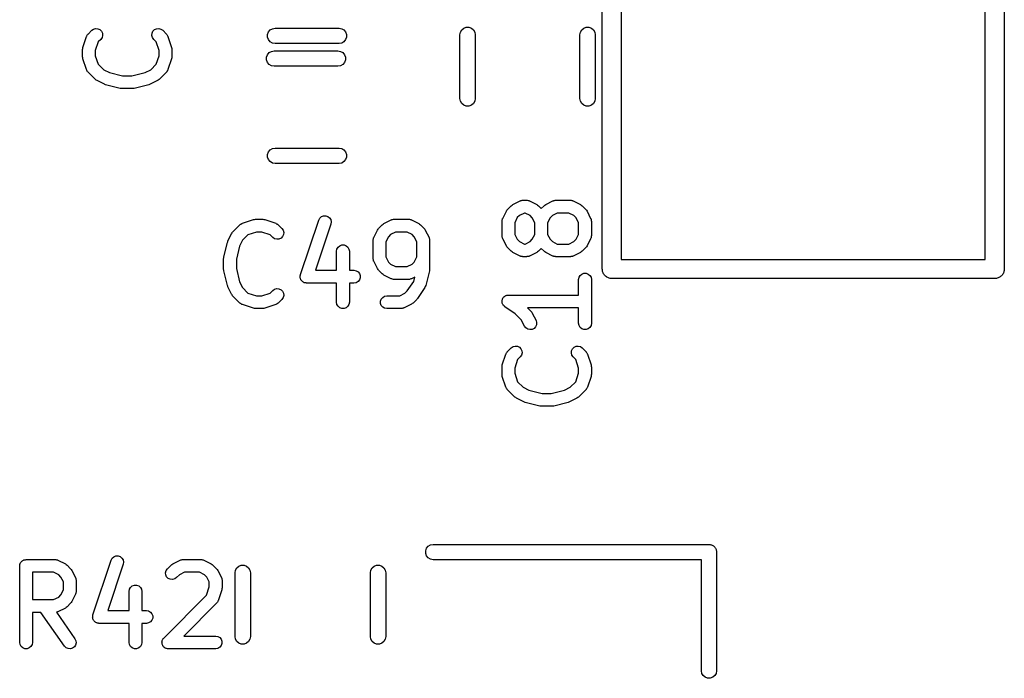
# Model space of a CAD drawing. Extents: x 83.4 to 168.1, y -157.3 to -85.4.
# Tile 44 of 60: x 136.4 to 144.1, y -113 to -107.9. Entities that reach past the tile are written whole.
import ezdxf

# ---------------------------------------------------------------- set-up
doc = ezdxf.new("R2010")
doc.units = 0
doc.header["$MEASUREMENT"] = 0
doc.layers.add('BLACK', color=7, linetype='CONTINUOUS')

msp = doc.modelspace()

# ---------------------------------------------------------------- linework, layer by layer
at = {"layer": 'Black'}
for p, q in [((141.09, -104.882), (141.09, -109.732)), ((143.94, -109.732), (143.94, -104.882)), ((144.09, -104.807), (144.09, -109.807)), ((140.94, -109.807), (140.94, -106.358)), ((136.91, -107.97), (136.912, -107.968)), ((136.912, -107.968), (136.914, -107.966)), ((136.914, -107.966), (136.942, -107.937)), ((136.942, -107.937), (136.956, -107.927)), ((136.956, -107.927), (136.973, -107.923)), ((136.973, -107.923), (136.99, -107.924)), ((136.99, -107.924), (137.006, -107.931)), ((137.006, -107.931), (137.018, -107.944)), ((137.018, -107.944), (137.026, -107.959)), ((137.026, -107.959), (137.027, -107.977)), ((137.413, -107.977), (137.415, -107.959)), ((137.415, -107.959), (137.422, -107.944)), ((137.422, -107.944), (137.434, -107.931)), ((137.434, -107.931), (137.45, -107.924)), ((137.45, -107.924), (137.468, -107.923)), ((137.468, -107.923), (137.484, -107.927)), ((137.484, -107.927), (137.499, -107.937)), ((137.499, -107.937), (137.527, -107.966)), ((137.527, -107.966), (137.529, -107.968)), ((137.529, -107.968), (137.531, -107.97)), ((138.32, -107.97), (138.327, -107.95)), ((138.327, -107.95), (138.341, -107.934)), ((138.341, -107.934), (138.359, -107.924)), ((138.359, -107.924), (138.379, -107.92)), ((138.379, -107.92), (138.879, -107.92)), ((138.879, -107.92), (138.9, -107.924)), ((138.9, -107.924), (138.918, -107.934)), ((138.918, -107.934), (138.931, -107.95)), ((138.931, -107.95), (138.938, -107.97)), ((139.826, -107.972), (139.83, -107.951)), ((139.83, -107.951), (139.841, -107.933)), ((139.841, -107.933), (139.856, -107.92)), ((139.856, -107.92), (139.876, -107.913)), ((139.876, -107.913), (139.897, -107.913)), ((139.897, -107.913), (139.916, -107.92)), ((139.916, -107.92), (139.932, -107.933)), ((139.932, -107.933), (139.943, -107.951)), ((139.943, -107.951), (139.946, -107.972)), ((140.766, -107.972), (140.77, -107.951)), ((140.77, -107.951), (140.781, -107.933)), ((140.781, -107.933), (140.796, -107.92)), ((140.796, -107.92), (140.816, -107.913)), ((140.816, -107.913), (140.837, -107.913)), ((140.837, -107.913), (140.856, -107.92)), ((140.856, -107.92), (140.872, -107.933)), ((140.872, -107.933), (140.883, -107.951)), ((140.883, -107.951), (140.886, -107.972)), ((136.873, -108.071), (136.901, -107.985)), ((136.901, -107.985), (136.903, -107.983)), ((136.903, -107.983), (136.904, -107.98)), ((136.904, -107.98), (136.907, -107.975)), ((136.907, -107.975), (136.91, -107.97)), ((136.993, -108.028), (136.97, -108.095)), ((137.013, -108.008), (136.993, -108.028)), ((137.023, -107.994), (137.013, -108.008)), ((137.027, -107.977), (137.023, -107.994)), ((137.418, -107.994), (137.413, -107.977)), ((137.428, -108.008), (137.418, -107.994)), ((137.448, -108.028), (137.428, -108.008)), ((137.47, -108.095), (137.448, -108.028)), ((137.531, -107.97), (137.534, -107.975)), ((137.534, -107.975), (137.537, -107.98)), ((137.537, -107.98), (137.538, -107.983)), ((137.538, -107.983), (137.539, -107.985)), ((137.539, -107.985), (137.568, -108.071)), ((138.32, -107.991), (138.32, -107.97)), ((138.327, -108.01), (138.32, -107.991)), ((138.341, -108.026), (138.327, -108.01)), ((138.359, -108.037), (138.341, -108.026)), ((138.379, -108.04), (138.359, -108.037)), ((138.879, -108.04), (138.379, -108.04)), ((138.9, -108.037), (138.879, -108.04)), ((138.918, -108.026), (138.9, -108.037)), ((138.931, -108.01), (138.918, -108.026)), ((138.938, -107.991), (138.931, -108.01)), ((138.938, -107.97), (138.938, -107.991)), ((139.826, -108.472), (139.826, -107.972)), ((139.946, -107.972), (139.946, -108.472)), ((140.766, -108.472), (140.766, -107.972)), ((140.886, -107.972), (140.886, -108.472)), ((136.87, -108.087), (136.872, -108.079)), ((136.87, -108.144), (136.87, -108.087)), ((136.872, -108.079), (136.873, -108.071)), ((136.97, -108.095), (136.97, -108.136)), ((137.47, -108.136), (137.47, -108.095)), ((137.568, -108.071), (137.569, -108.079)), ((137.569, -108.079), (137.57, -108.087)), ((137.57, -108.087), (137.57, -108.144)), ((138.319, -108.128), (138.332, -108.112)), ((138.332, -108.112), (138.35, -108.102)), ((138.35, -108.102), (138.37, -108.098)), ((138.37, -108.098), (138.87, -108.098)), ((138.87, -108.098), (138.891, -108.102)), ((138.891, -108.102), (138.909, -108.112)), ((138.909, -108.112), (138.922, -108.128)), ((136.872, -108.152), (136.87, -108.144)), ((136.873, -108.16), (136.872, -108.152)), ((136.901, -108.245), (136.873, -108.16)), ((136.97, -108.136), (136.993, -108.203)), ((137.448, -108.203), (137.47, -108.136)), ((137.568, -108.16), (137.539, -108.245)), ((137.569, -108.152), (137.568, -108.16)), ((137.57, -108.144), (137.569, -108.152)), ((138.311, -108.148), (138.319, -108.128)), ((138.311, -108.169), (138.311, -108.148)), ((138.319, -108.188), (138.311, -108.169)), ((138.332, -108.204), (138.319, -108.188)), ((138.922, -108.188), (138.909, -108.204)), ((138.922, -108.128), (138.93, -108.148)), ((138.93, -108.169), (138.922, -108.188)), ((138.93, -108.148), (138.93, -108.169)), ((136.903, -108.248), (136.901, -108.245)), ((136.904, -108.251), (136.903, -108.248)), ((136.907, -108.255), (136.904, -108.251)), ((136.91, -108.261), (136.907, -108.255)), ((136.912, -108.263), (136.91, -108.261)), ((136.914, -108.265), (136.912, -108.263)), ((136.971, -108.322), (136.914, -108.265)), ((136.993, -108.203), (137.036, -108.246)), ((137.036, -108.246), (137.081, -108.268)), ((137.081, -108.268), (137.184, -108.294)), ((137.257, -108.294), (137.36, -108.268)), ((137.36, -108.268), (137.405, -108.246)), ((137.405, -108.246), (137.448, -108.203)), ((137.527, -108.265), (137.47, -108.322)), ((137.529, -108.263), (137.527, -108.265)), ((137.531, -108.261), (137.529, -108.263)), ((137.534, -108.255), (137.531, -108.261)), ((137.537, -108.251), (137.534, -108.255)), ((137.538, -108.248), (137.537, -108.251)), ((137.539, -108.245), (137.538, -108.248)), ((138.35, -108.215), (138.332, -108.204)), ((138.37, -108.218), (138.35, -108.215)), ((138.87, -108.218), (138.37, -108.218)), ((138.891, -108.215), (138.87, -108.218)), ((138.909, -108.204), (138.891, -108.215)), ((136.977, -108.327), (136.971, -108.322)), ((136.984, -108.331), (136.977, -108.327)), ((137.041, -108.36), (136.984, -108.331)), ((137.184, -108.294), (137.257, -108.294)), ((137.457, -108.331), (137.4, -108.36)), ((137.463, -108.327), (137.457, -108.331)), ((137.47, -108.322), (137.463, -108.327)), ((137.046, -108.362), (137.041, -108.36)), ((137.051, -108.364), (137.046, -108.362)), ((137.165, -108.392), (137.051, -108.364)), ((137.171, -108.393), (137.165, -108.392)), ((137.177, -108.394), (137.171, -108.393)), ((137.263, -108.394), (137.177, -108.394)), ((137.269, -108.393), (137.263, -108.394)), ((137.275, -108.392), (137.269, -108.393)), ((137.39, -108.364), (137.275, -108.392)), ((137.395, -108.362), (137.39, -108.364)), ((137.4, -108.36), (137.395, -108.362)), ((139.83, -108.492), (139.826, -108.472)), ((139.841, -108.51), (139.83, -108.492)), ((139.943, -108.492), (139.932, -108.51)), ((139.946, -108.472), (139.943, -108.492)), ((140.77, -108.492), (140.766, -108.472)), ((140.781, -108.51), (140.77, -108.492)), ((140.883, -108.492), (140.872, -108.51)), ((140.886, -108.472), (140.883, -108.492)), ((139.856, -108.524), (139.841, -108.51)), ((139.876, -108.531), (139.856, -108.524)), ((139.897, -108.531), (139.876, -108.531)), ((139.916, -108.524), (139.897, -108.531)), ((139.932, -108.51), (139.916, -108.524)), ((140.796, -108.524), (140.781, -108.51)), ((140.816, -108.531), (140.796, -108.524)), ((140.837, -108.531), (140.816, -108.531)), ((140.856, -108.524), (140.837, -108.531)), ((140.872, -108.51), (140.856, -108.524)), ((138.32, -108.91), (138.327, -108.89)), ((138.327, -108.89), (138.341, -108.874)), ((138.341, -108.874), (138.359, -108.864)), ((138.359, -108.864), (138.379, -108.86)), ((138.379, -108.86), (138.879, -108.86)), ((138.879, -108.86), (138.9, -108.864)), ((138.9, -108.864), (138.918, -108.874)), ((138.918, -108.874), (138.931, -108.89)), ((138.931, -108.89), (138.938, -108.91)), ((138.32, -108.931), (138.32, -108.91)), ((138.327, -108.95), (138.32, -108.931)), ((138.341, -108.966), (138.327, -108.95)), ((138.359, -108.977), (138.341, -108.966)), ((138.918, -108.966), (138.9, -108.977)), ((138.931, -108.95), (138.918, -108.966)), ((138.938, -108.931), (138.931, -108.95)), ((138.938, -108.91), (138.938, -108.931)), ((138.379, -108.98), (138.359, -108.977)), ((138.879, -108.98), (138.379, -108.98)), ((138.9, -108.977), (138.879, -108.98)), ((140.24, -109.303), (140.298, -109.274)), ((140.298, -109.274), (140.3, -109.273)), ((140.3, -109.273), (140.303, -109.272)), ((140.303, -109.272), (140.309, -109.271)), ((140.309, -109.271), (140.314, -109.269)), ((140.314, -109.269), (140.317, -109.269)), ((140.317, -109.269), (140.32, -109.269)), ((140.32, -109.269), (140.349, -109.269)), ((140.349, -109.269), (140.351, -109.269)), ((140.351, -109.269), (140.354, -109.269)), ((140.354, -109.269), (140.36, -109.271)), ((140.36, -109.271), (140.366, -109.272)), ((140.366, -109.272), (140.368, -109.273)), ((140.368, -109.273), (140.371, -109.274)), ((140.371, -109.274), (140.428, -109.303)), ((140.498, -109.303), (140.555, -109.274)), ((140.555, -109.274), (140.558, -109.273)), ((140.558, -109.273), (140.56, -109.272)), ((140.56, -109.272), (140.566, -109.271)), ((140.566, -109.271), (140.571, -109.269)), ((140.571, -109.269), (140.574, -109.269)), ((140.574, -109.269), (140.577, -109.269)), ((140.577, -109.269), (140.691, -109.269)), ((140.691, -109.269), (140.694, -109.269)), ((140.694, -109.269), (140.697, -109.269)), ((140.697, -109.269), (140.703, -109.271)), ((140.703, -109.271), (140.709, -109.272)), ((140.709, -109.272), (140.711, -109.273)), ((140.711, -109.273), (140.714, -109.274)), ((140.714, -109.274), (140.771, -109.303)), ((140.161, -109.411), (140.19, -109.354)), ((140.19, -109.354), (140.194, -109.347)), ((140.194, -109.347), (140.199, -109.341)), ((140.199, -109.341), (140.228, -109.312)), ((140.228, -109.312), (140.234, -109.307)), ((140.234, -109.307), (140.24, -109.303)), ((140.428, -109.303), (140.435, -109.307)), ((140.435, -109.307), (140.441, -109.312)), ((140.441, -109.312), (140.463, -109.334)), ((140.463, -109.334), (140.485, -109.312)), ((140.485, -109.312), (140.491, -109.307)), ((140.491, -109.307), (140.498, -109.303)), ((140.771, -109.303), (140.777, -109.307)), ((140.777, -109.307), (140.784, -109.312)), ((140.784, -109.312), (140.812, -109.341)), ((140.812, -109.341), (140.817, -109.347)), ((140.817, -109.347), (140.822, -109.354)), ((140.822, -109.354), (140.85, -109.411)), ((138.123, -109.449), (138.209, -109.42)), ((138.209, -109.42), (138.217, -109.419)), ((138.217, -109.419), (138.225, -109.418)), ((138.225, -109.418), (138.282, -109.418)), ((138.282, -109.418), (138.29, -109.419)), ((138.29, -109.419), (138.297, -109.42)), ((138.297, -109.42), (138.383, -109.449)), ((138.577, -109.852), (138.72, -109.424)), ((138.72, -109.424), (138.728, -109.408)), ((138.728, -109.408), (138.741, -109.397)), ((138.741, -109.397), (138.757, -109.39)), ((138.757, -109.39), (138.775, -109.39)), ((138.775, -109.39), (138.791, -109.395)), ((138.791, -109.395), (138.805, -109.406)), ((138.805, -109.406), (138.814, -109.421)), ((138.814, -109.421), (138.817, -109.438)), ((139.231, -109.452), (139.288, -109.423)), ((139.288, -109.423), (139.291, -109.422)), ((139.291, -109.422), (139.293, -109.421)), ((139.293, -109.421), (139.299, -109.42)), ((139.299, -109.42), (139.305, -109.418)), ((139.305, -109.418), (139.307, -109.418)), ((139.307, -109.418), (139.31, -109.418)), ((139.31, -109.418), (139.425, -109.418)), ((139.425, -109.418), (139.427, -109.418)), ((139.427, -109.418), (139.43, -109.418)), ((139.43, -109.418), (139.436, -109.42)), ((139.436, -109.42), (139.442, -109.421)), ((139.442, -109.421), (139.444, -109.422)), ((139.444, -109.422), (139.447, -109.423)), ((139.447, -109.423), (139.504, -109.452)), ((140.156, -109.427), (140.158, -109.422)), ((140.156, -109.43), (140.156, -109.427)), ((140.156, -109.433), (140.156, -109.43)), ((140.156, -109.547), (140.156, -109.433)), ((140.158, -109.422), (140.159, -109.416)), ((140.159, -109.416), (140.16, -109.413)), ((140.16, -109.413), (140.161, -109.411)), ((140.275, -109.405), (140.256, -109.445)), ((140.292, -109.388), (140.275, -109.405)), ((140.332, -109.369), (140.292, -109.388)), ((140.337, -109.369), (140.332, -109.369)), ((140.376, -109.388), (140.337, -109.369)), ((140.393, -109.406), (140.376, -109.388)), ((140.413, -109.445), (140.393, -109.406)), ((140.533, -109.406), (140.513, -109.445)), ((140.55, -109.388), (140.533, -109.406)), ((140.589, -109.369), (140.55, -109.388)), ((140.68, -109.369), (140.589, -109.369)), ((140.719, -109.388), (140.68, -109.369)), ((140.736, -109.406), (140.719, -109.388)), ((140.756, -109.445), (140.736, -109.406)), ((140.85, -109.411), (140.851, -109.413)), ((140.851, -109.413), (140.853, -109.416)), ((140.853, -109.416), (140.854, -109.422)), ((140.854, -109.422), (140.855, -109.427)), ((140.855, -109.427), (140.855, -109.43)), ((140.855, -109.43), (140.856, -109.433)), ((140.856, -109.433), (140.856, -109.547)), ((138.046, -109.518), (138.103, -109.461)), ((138.103, -109.461), (138.106, -109.459)), ((138.106, -109.459), (138.108, -109.457)), ((138.108, -109.457), (138.113, -109.455)), ((138.113, -109.455), (138.118, -109.451)), ((138.118, -109.451), (138.12, -109.45)), ((138.12, -109.45), (138.123, -109.449)), ((138.383, -109.449), (138.386, -109.45)), ((138.386, -109.45), (138.389, -109.451)), ((138.389, -109.451), (138.393, -109.455)), ((138.393, -109.455), (138.398, -109.457)), ((138.398, -109.457), (138.4, -109.459)), ((138.4, -109.459), (138.403, -109.461)), ((138.403, -109.461), (138.431, -109.49)), ((138.431, -109.49), (138.441, -109.504)), ((138.441, -109.504), (138.446, -109.521)), ((138.815, -109.455), (138.694, -109.818)), ((138.817, -109.438), (138.815, -109.455)), ((139.151, -109.56), (139.18, -109.503)), ((139.18, -109.503), (139.185, -109.496)), ((139.185, -109.496), (139.189, -109.49)), ((139.189, -109.49), (139.218, -109.461)), ((139.218, -109.461), (139.224, -109.457)), ((139.224, -109.457), (139.231, -109.452)), ((139.504, -109.452), (139.51, -109.457)), ((139.51, -109.457), (139.517, -109.461)), ((139.517, -109.461), (139.546, -109.49)), ((139.546, -109.49), (139.55, -109.496)), ((139.55, -109.496), (139.555, -109.503)), ((139.555, -109.503), (139.584, -109.56)), ((140.256, -109.445), (140.256, -109.536)), ((140.413, -109.536), (140.413, -109.445)), ((140.513, -109.445), (140.513, -109.536)), ((140.756, -109.536), (140.756, -109.445)), ((138.008, -109.588), (138.037, -109.531)), ((138.037, -109.531), (138.042, -109.525)), ((138.042, -109.525), (138.046, -109.518)), ((138.123, -109.583), (138.1, -109.628)), ((138.166, -109.54), (138.123, -109.583)), ((138.233, -109.518), (138.166, -109.54)), ((138.274, -109.518), (138.233, -109.518)), ((138.34, -109.54), (138.274, -109.518)), ((138.361, -109.56), (138.34, -109.54)), ((138.375, -109.57), (138.361, -109.56)), ((138.392, -109.575), (138.375, -109.57)), ((138.409, -109.573), (138.392, -109.575)), ((138.425, -109.566), (138.409, -109.573)), ((138.437, -109.554), (138.425, -109.566)), ((138.444, -109.538), (138.437, -109.554)), ((138.446, -109.521), (138.444, -109.538)), ((139.146, -109.576), (139.148, -109.571)), ((139.146, -109.579), (139.146, -109.576)), ((139.146, -109.582), (139.146, -109.579)), ((139.146, -109.725), (139.146, -109.582)), ((139.148, -109.571), (139.149, -109.565)), ((139.149, -109.565), (139.15, -109.563)), ((139.15, -109.563), (139.151, -109.56)), ((139.266, -109.555), (139.246, -109.594)), ((139.283, -109.538), (139.266, -109.555)), ((139.322, -109.518), (139.283, -109.538)), ((139.413, -109.518), (139.322, -109.518)), ((139.452, -109.538), (139.413, -109.518)), ((139.469, -109.555), (139.452, -109.538)), ((139.489, -109.594), (139.469, -109.555)), ((139.584, -109.56), (139.584, -109.563)), ((139.584, -109.563), (139.586, -109.565)), ((139.586, -109.565), (139.587, -109.571)), ((139.587, -109.571), (139.589, -109.576)), ((139.589, -109.576), (139.588, -109.579)), ((139.588, -109.579), (139.589, -109.582)), ((139.589, -109.582), (139.589, -109.811)), ((140.156, -109.55), (140.156, -109.547)), ((140.156, -109.553), (140.156, -109.55)), ((140.158, -109.559), (140.156, -109.553)), ((140.159, -109.564), (140.158, -109.559)), ((140.16, -109.567), (140.159, -109.564)), ((140.161, -109.57), (140.16, -109.567)), ((140.19, -109.627), (140.161, -109.57)), ((140.256, -109.536), (140.275, -109.575)), ((140.275, -109.575), (140.292, -109.592)), ((140.376, -109.592), (140.393, -109.575)), ((140.393, -109.575), (140.413, -109.536)), ((140.513, -109.536), (140.533, -109.575)), ((140.533, -109.575), (140.55, -109.592)), ((140.719, -109.592), (140.736, -109.575)), ((140.736, -109.575), (140.756, -109.536)), ((140.85, -109.57), (140.822, -109.627)), ((140.851, -109.567), (140.85, -109.57)), ((140.853, -109.564), (140.851, -109.567)), ((140.854, -109.559), (140.853, -109.564)), ((140.855, -109.553), (140.854, -109.559)), ((140.856, -109.547), (140.855, -109.55)), ((140.855, -109.55), (140.855, -109.553)), ((137.976, -109.713), (138.005, -109.599)), ((138.005, -109.599), (138.007, -109.594)), ((138.007, -109.594), (138.008, -109.588)), ((138.1, -109.628), (138.075, -109.731)), ((138.86, -109.668), (138.863, -109.651)), ((138.863, -109.651), (138.872, -109.636)), ((138.872, -109.636), (138.885, -109.625)), ((138.885, -109.625), (138.902, -109.619)), ((138.902, -109.619), (138.919, -109.619)), ((138.919, -109.619), (138.935, -109.625)), ((138.935, -109.625), (138.949, -109.636)), ((138.949, -109.636), (138.957, -109.651)), ((138.957, -109.651), (138.96, -109.668)), ((139.246, -109.594), (139.246, -109.713)), ((139.489, -109.713), (139.489, -109.594)), ((140.194, -109.633), (140.19, -109.627)), ((140.199, -109.64), (140.194, -109.633)), ((140.228, -109.668), (140.199, -109.64)), ((140.292, -109.592), (140.332, -109.612)), ((140.332, -109.612), (140.337, -109.612)), ((140.337, -109.612), (140.376, -109.592)), ((140.463, -109.647), (140.441, -109.668)), ((140.485, -109.668), (140.463, -109.647)), ((140.55, -109.592), (140.589, -109.612)), ((140.589, -109.612), (140.68, -109.612)), ((140.68, -109.612), (140.719, -109.592)), ((140.813, -109.64), (140.784, -109.668)), ((140.817, -109.633), (140.813, -109.64)), ((140.822, -109.627), (140.817, -109.633)), ((137.975, -109.725), (137.976, -109.719)), ((137.975, -109.811), (137.975, -109.725)), ((137.976, -109.719), (137.976, -109.713)), ((138.075, -109.731), (138.075, -109.805)), ((138.86, -109.818), (138.86, -109.668)), ((138.96, -109.668), (138.96, -109.818)), ((139.146, -109.728), (139.146, -109.725)), ((139.146, -109.731), (139.146, -109.728)), ((139.148, -109.736), (139.146, -109.731)), ((139.149, -109.742), (139.148, -109.736)), ((139.246, -109.713), (139.266, -109.753)), ((139.469, -109.753), (139.489, -109.713)), ((140.234, -109.673), (140.228, -109.668)), ((140.24, -109.678), (140.234, -109.673)), ((140.298, -109.706), (140.24, -109.678)), ((140.3, -109.707), (140.298, -109.706)), ((140.303, -109.709), (140.3, -109.707)), ((140.309, -109.71), (140.303, -109.709)), ((140.314, -109.711), (140.309, -109.71)), ((140.317, -109.711), (140.314, -109.711)), ((140.32, -109.712), (140.317, -109.711)), ((140.349, -109.712), (140.32, -109.712)), ((140.351, -109.711), (140.349, -109.712)), ((140.354, -109.711), (140.351, -109.711)), ((140.36, -109.71), (140.354, -109.711)), ((140.366, -109.709), (140.36, -109.71)), ((140.368, -109.707), (140.366, -109.709)), ((140.371, -109.706), (140.368, -109.707)), ((140.428, -109.678), (140.371, -109.706)), ((140.435, -109.673), (140.428, -109.678)), ((140.441, -109.668), (140.435, -109.673)), ((140.491, -109.673), (140.485, -109.668)), ((140.498, -109.678), (140.491, -109.673)), ((140.555, -109.706), (140.498, -109.678)), ((140.558, -109.707), (140.555, -109.706)), ((140.56, -109.709), (140.558, -109.707)), ((140.566, -109.71), (140.56, -109.709)), ((140.571, -109.711), (140.566, -109.71)), ((140.574, -109.711), (140.571, -109.711)), ((140.577, -109.712), (140.574, -109.711)), ((140.691, -109.712), (140.577, -109.712)), ((140.694, -109.711), (140.691, -109.712)), ((140.697, -109.711), (140.694, -109.711)), ((140.703, -109.71), (140.697, -109.711)), ((140.709, -109.709), (140.703, -109.71)), ((140.711, -109.707), (140.709, -109.709)), ((140.714, -109.706), (140.711, -109.707)), ((140.771, -109.678), (140.714, -109.706)), ((140.777, -109.673), (140.771, -109.678)), ((140.784, -109.668), (140.777, -109.673)), ((141.09, -109.732), (143.94, -109.732)), ((137.976, -109.817), (137.975, -109.811)), ((137.976, -109.823), (137.976, -109.817)), ((138.075, -109.805), (138.1, -109.908)), ((138.694, -109.818), (138.86, -109.818)), ((138.96, -109.818), (138.996, -109.818)), ((138.996, -109.818), (139.013, -109.821)), ((139.15, -109.745), (139.149, -109.742)), ((139.151, -109.747), (139.15, -109.745)), ((139.18, -109.805), (139.151, -109.747)), ((139.185, -109.811), (139.18, -109.805)), ((139.189, -109.818), (139.185, -109.811)), ((139.218, -109.846), (139.189, -109.818)), ((139.266, -109.753), (139.283, -109.77)), ((139.283, -109.77), (139.322, -109.789)), ((139.322, -109.789), (139.413, -109.789)), ((139.413, -109.789), (139.452, -109.77)), ((139.452, -109.77), (139.469, -109.753)), ((139.588, -109.817), (139.587, -109.823)), ((139.589, -109.811), (139.588, -109.817)), ((140.942, -109.814), (140.94, -109.807)), ((140.942, -109.82), (140.942, -109.814)), ((144.09, -109.807), (144.089, -109.814)), ((144.089, -109.814), (144.089, -109.82)), ((138.005, -109.937), (137.976, -109.823)), ((138.575, -109.859), (138.577, -109.856)), ((138.575, -109.864), (138.575, -109.859)), ((138.575, -109.869), (138.575, -109.864)), ((138.575, -109.873), (138.575, -109.869)), ((138.575, -109.877), (138.575, -109.873)), ((138.577, -109.881), (138.575, -109.877)), ((138.577, -109.856), (138.577, -109.852)), ((138.578, -109.886), (138.577, -109.881)), ((138.58, -109.889), (138.578, -109.886)), ((138.581, -109.893), (138.58, -109.889)), ((138.584, -109.897), (138.581, -109.893)), ((139.013, -109.821), (139.028, -109.83)), ((139.028, -109.83), (139.039, -109.843)), ((139.039, -109.893), (139.028, -109.906)), ((139.039, -109.843), (139.045, -109.859)), ((139.045, -109.877), (139.039, -109.893)), ((139.045, -109.859), (139.045, -109.877)), ((139.224, -109.851), (139.218, -109.846)), ((139.231, -109.855), (139.224, -109.851)), ((139.288, -109.884), (139.231, -109.855)), ((139.291, -109.885), (139.288, -109.884)), ((139.293, -109.886), (139.291, -109.885)), ((139.299, -109.887), (139.293, -109.886)), ((139.305, -109.889), (139.299, -109.887)), ((139.307, -109.889), (139.305, -109.889)), ((139.31, -109.889), (139.307, -109.889)), ((139.425, -109.889), (139.31, -109.889)), ((139.427, -109.889), (139.425, -109.889)), ((139.43, -109.889), (139.427, -109.889)), ((139.436, -109.887), (139.43, -109.889)), ((139.442, -109.886), (139.436, -109.887)), ((139.444, -109.885), (139.442, -109.886)), ((139.447, -109.884), (139.444, -109.885)), ((139.472, -109.871), (139.447, -109.884)), ((139.464, -109.905), (139.472, -109.871)), ((139.587, -109.823), (139.559, -109.937)), ((140.756, -109.89), (140.759, -109.873)), ((140.756, -110.012), (140.756, -109.89)), ((140.759, -109.873), (140.767, -109.858)), ((140.767, -109.858), (140.781, -109.847)), ((140.781, -109.847), (140.797, -109.841)), ((140.797, -109.841), (140.814, -109.841)), ((140.814, -109.841), (140.831, -109.847)), ((140.831, -109.847), (140.844, -109.858)), ((140.844, -109.858), (140.853, -109.873)), ((140.853, -109.873), (140.856, -109.89)), ((140.856, -109.89), (140.856, -110.233)), ((140.944, -109.826), (140.942, -109.82)), ((140.945, -109.833), (140.944, -109.826)), ((140.948, -109.839), (140.945, -109.833)), ((140.951, -109.845), (140.948, -109.839)), ((140.955, -109.85), (140.951, -109.845)), ((140.958, -109.855), (140.955, -109.85)), ((140.963, -109.86), (140.958, -109.855)), ((140.967, -109.865), (140.963, -109.86)), ((140.973, -109.868), (140.967, -109.865)), ((140.978, -109.872), (140.973, -109.868)), ((140.984, -109.874), (140.978, -109.872)), ((140.99, -109.878), (140.984, -109.874)), ((140.996, -109.879), (140.99, -109.878)), ((141.002, -109.881), (140.996, -109.879)), ((141.009, -109.881), (141.002, -109.881)), ((141.015, -109.882), (141.009, -109.881)), ((144.015, -109.882), (141.015, -109.882)), ((144.022, -109.881), (144.015, -109.882)), ((144.029, -109.881), (144.022, -109.881)), ((144.035, -109.879), (144.029, -109.881)), ((144.041, -109.878), (144.035, -109.879)), ((144.047, -109.874), (144.041, -109.878)), ((144.053, -109.872), (144.047, -109.874)), ((144.058, -109.868), (144.053, -109.872)), ((144.064, -109.865), (144.058, -109.868)), ((144.068, -109.86), (144.064, -109.865)), ((144.073, -109.855), (144.068, -109.86)), ((144.076, -109.85), (144.073, -109.855)), ((144.08, -109.845), (144.076, -109.85)), ((144.083, -109.839), (144.08, -109.845)), ((144.086, -109.833), (144.083, -109.839)), ((144.087, -109.826), (144.086, -109.833)), ((144.089, -109.82), (144.087, -109.826)), ((138.007, -109.942), (138.005, -109.937)), ((138.008, -109.947), (138.007, -109.942)), ((138.037, -110.005), (138.008, -109.947)), ((138.1, -109.908), (138.123, -109.953)), ((138.123, -109.953), (138.166, -109.996)), ((138.361, -109.975), (138.375, -109.965)), ((138.375, -109.965), (138.392, -109.961)), ((138.392, -109.961), (138.409, -109.962)), ((138.409, -109.962), (138.425, -109.97)), ((138.425, -109.97), (138.437, -109.982)), ((138.587, -109.901), (138.584, -109.897)), ((138.59, -109.903), (138.587, -109.901)), ((138.592, -109.906), (138.59, -109.903)), ((138.597, -109.909), (138.592, -109.906)), ((138.601, -109.912), (138.597, -109.909)), ((138.604, -109.913), (138.601, -109.912)), ((138.607, -109.915), (138.604, -109.913)), ((138.612, -109.916), (138.607, -109.915)), ((138.617, -109.917), (138.612, -109.916)), ((138.621, -109.917), (138.617, -109.917)), ((138.625, -109.918), (138.621, -109.917)), ((138.86, -109.918), (138.625, -109.918)), ((138.86, -110.068), (138.86, -109.918)), ((138.996, -109.918), (138.96, -109.918)), ((138.96, -109.918), (138.96, -110.068)), ((139.013, -109.915), (138.996, -109.918)), ((139.028, -109.906), (139.013, -109.915)), ((139.414, -109.979), (139.464, -109.905)), ((139.552, -109.953), (139.495, -110.039)), ((139.555, -109.945), (139.552, -109.953)), ((139.559, -109.937), (139.555, -109.945)), ((138.042, -110.011), (138.037, -110.005)), ((138.046, -110.018), (138.042, -110.011)), ((138.103, -110.075), (138.046, -110.018)), ((138.166, -109.996), (138.233, -110.018)), ((138.233, -110.018), (138.274, -110.018)), ((138.274, -110.018), (138.34, -109.996)), ((138.34, -109.996), (138.361, -109.975)), ((138.431, -110.046), (138.403, -110.075)), ((138.441, -110.032), (138.431, -110.046)), ((138.437, -109.982), (138.444, -109.998)), ((138.446, -110.015), (138.441, -110.032)), ((138.444, -109.998), (138.446, -110.015)), ((139.204, -110.059), (139.21, -110.043)), ((139.21, -110.043), (139.221, -110.03)), ((139.221, -110.03), (139.236, -110.021)), ((139.236, -110.021), (139.253, -110.018)), ((139.253, -110.018), (139.356, -110.018)), ((139.356, -110.018), (139.395, -109.998)), ((139.395, -109.998), (139.414, -109.979)), ((139.488, -110.046), (139.46, -110.075)), ((139.491, -110.042), (139.488, -110.046)), ((139.495, -110.039), (139.491, -110.042)), ((140.156, -110.053), (140.159, -110.047)), ((140.159, -110.047), (140.16, -110.042)), ((140.16, -110.042), (140.161, -110.039)), ((140.161, -110.039), (140.162, -110.037)), ((140.162, -110.037), (140.166, -110.032)), ((140.166, -110.032), (140.17, -110.027)), ((140.17, -110.027), (140.172, -110.025)), ((140.172, -110.025), (140.174, -110.023)), ((140.174, -110.023), (140.179, -110.02)), ((140.179, -110.02), (140.184, -110.017)), ((140.184, -110.017), (140.186, -110.016)), ((140.186, -110.016), (140.189, -110.015)), ((140.189, -110.015), (140.194, -110.014)), ((140.194, -110.014), (140.2, -110.012)), ((140.2, -110.012), (140.203, -110.012)), ((140.203, -110.012), (140.206, -110.012)), ((140.206, -110.012), (140.756, -110.012)), ((138.106, -110.076), (138.103, -110.075)), ((138.108, -110.079), (138.106, -110.076)), ((138.113, -110.081), (138.108, -110.079)), ((138.118, -110.085), (138.113, -110.081)), ((138.12, -110.085), (138.118, -110.085)), ((138.123, -110.087), (138.12, -110.085)), ((138.209, -110.115), (138.123, -110.087)), ((138.217, -110.117), (138.209, -110.115)), ((138.225, -110.118), (138.217, -110.117)), ((138.282, -110.118), (138.225, -110.118)), ((138.29, -110.117), (138.282, -110.118)), ((138.297, -110.115), (138.29, -110.117)), ((138.383, -110.087), (138.297, -110.115)), ((138.386, -110.085), (138.383, -110.087)), ((138.389, -110.085), (138.386, -110.085)), ((138.393, -110.081), (138.389, -110.085)), ((138.398, -110.079), (138.393, -110.081)), ((138.4, -110.076), (138.398, -110.079)), ((138.403, -110.075), (138.4, -110.076)), ((138.863, -110.085), (138.86, -110.068)), ((138.872, -110.1), (138.863, -110.085)), ((138.885, -110.111), (138.872, -110.1)), ((138.902, -110.117), (138.885, -110.111)), ((138.919, -110.117), (138.902, -110.117)), ((138.935, -110.111), (138.919, -110.117)), ((138.949, -110.1), (138.935, -110.111)), ((138.957, -110.085), (138.949, -110.1)), ((138.96, -110.068), (138.957, -110.085)), ((139.204, -110.077), (139.204, -110.059)), ((139.21, -110.093), (139.204, -110.077)), ((139.221, -110.106), (139.21, -110.093)), ((139.236, -110.115), (139.221, -110.106)), ((139.253, -110.118), (139.236, -110.115)), ((139.367, -110.118), (139.253, -110.118)), ((139.37, -110.117), (139.367, -110.118)), ((139.373, -110.118), (139.37, -110.117)), ((139.379, -110.116), (139.373, -110.118)), ((139.385, -110.115), (139.379, -110.116)), ((139.387, -110.113), (139.385, -110.115)), ((139.39, -110.113), (139.387, -110.113)), ((139.447, -110.084), (139.39, -110.113)), ((139.453, -110.079), (139.447, -110.084)), ((139.46, -110.075), (139.453, -110.079)), ((140.156, -110.056), (140.156, -110.053)), ((140.156, -110.058), (140.156, -110.056)), ((140.156, -110.064), (140.156, -110.058)), ((140.156, -110.07), (140.156, -110.064)), ((140.157, -110.073), (140.156, -110.07)), ((140.158, -110.076), (140.157, -110.073)), ((140.16, -110.081), (140.158, -110.076)), ((140.162, -110.087), (140.16, -110.081)), ((140.164, -110.089), (140.162, -110.087)), ((140.165, -110.091), (140.164, -110.089)), ((140.17, -110.095), (140.165, -110.091)), ((140.174, -110.1), (140.17, -110.095)), ((140.176, -110.101), (140.174, -110.1)), ((140.178, -110.103), (140.176, -110.101)), ((140.26, -110.158), (140.178, -110.103)), ((140.756, -110.112), (140.355, -110.112)), ((140.355, -110.112), (140.384, -110.141)), ((140.756, -110.233), (140.756, -110.112)), ((140.307, -110.206), (140.26, -110.158)), ((140.384, -110.141), (140.389, -110.147)), ((140.389, -110.147), (140.393, -110.154)), ((140.393, -110.154), (140.422, -110.211)), ((140.332, -110.255), (140.307, -110.206)), ((140.343, -110.269), (140.332, -110.255)), ((140.357, -110.279), (140.343, -110.269)), ((140.374, -110.283), (140.357, -110.279)), ((140.391, -110.281), (140.374, -110.283)), ((140.407, -110.273), (140.391, -110.281)), ((140.419, -110.261), (140.407, -110.273)), ((140.426, -110.245), (140.419, -110.261)), ((140.422, -110.211), (140.427, -110.227)), ((140.427, -110.227), (140.426, -110.245)), ((140.759, -110.25), (140.756, -110.233)), ((140.767, -110.265), (140.759, -110.25)), ((140.781, -110.276), (140.767, -110.265)), ((140.797, -110.282), (140.781, -110.276)), ((140.831, -110.276), (140.814, -110.282)), ((140.844, -110.265), (140.831, -110.276)), ((140.853, -110.25), (140.844, -110.265)), ((140.856, -110.233), (140.853, -110.25)), ((140.814, -110.282), (140.797, -110.282)), ((140.199, -110.455), (140.228, -110.426)), ((140.228, -110.426), (140.242, -110.416)), ((140.242, -110.416), (140.259, -110.412)), ((140.259, -110.412), (140.276, -110.413)), ((140.276, -110.413), (140.292, -110.421)), ((140.292, -110.421), (140.304, -110.433)), ((140.304, -110.433), (140.311, -110.449)), ((140.7, -110.449), (140.708, -110.433)), ((140.708, -110.433), (140.72, -110.421)), ((140.72, -110.421), (140.736, -110.413)), ((140.736, -110.413), (140.753, -110.412)), ((140.753, -110.412), (140.77, -110.416)), ((140.77, -110.416), (140.784, -110.426)), ((140.784, -110.426), (140.812, -110.455)), ((140.158, -110.56), (140.187, -110.474)), ((140.187, -110.474), (140.188, -110.472)), ((140.188, -110.472), (140.189, -110.469)), ((140.189, -110.469), (140.192, -110.464)), ((140.192, -110.464), (140.195, -110.459)), ((140.195, -110.459), (140.197, -110.457)), ((140.197, -110.457), (140.199, -110.455)), ((140.298, -110.497), (140.278, -110.517)), ((140.308, -110.483), (140.298, -110.497)), ((140.313, -110.466), (140.308, -110.483)), ((140.311, -110.449), (140.313, -110.466)), ((140.699, -110.466), (140.7, -110.449)), ((140.703, -110.483), (140.699, -110.466)), ((140.713, -110.497), (140.703, -110.483)), ((140.733, -110.517), (140.713, -110.497)), ((140.812, -110.455), (140.814, -110.457)), ((140.814, -110.457), (140.816, -110.459)), ((140.816, -110.459), (140.819, -110.464)), ((140.819, -110.464), (140.822, -110.469)), ((140.822, -110.469), (140.823, -110.472)), ((140.823, -110.472), (140.825, -110.474)), ((140.825, -110.474), (140.853, -110.56)), ((140.156, -110.576), (140.157, -110.568)), ((140.156, -110.633), (140.156, -110.576)), ((140.157, -110.568), (140.158, -110.56)), ((140.278, -110.517), (140.256, -110.584)), ((140.256, -110.584), (140.256, -110.625)), ((140.756, -110.584), (140.733, -110.517)), ((140.756, -110.625), (140.756, -110.584)), ((140.853, -110.56), (140.854, -110.568)), ((140.854, -110.568), (140.856, -110.576)), ((140.856, -110.576), (140.856, -110.633)), ((140.157, -110.641), (140.156, -110.633)), ((140.158, -110.649), (140.157, -110.641)), ((140.187, -110.735), (140.158, -110.649)), ((140.256, -110.625), (140.278, -110.692)), ((140.733, -110.692), (140.756, -110.625)), ((140.853, -110.649), (140.825, -110.735)), ((140.854, -110.641), (140.853, -110.649)), ((140.856, -110.633), (140.854, -110.641)), ((140.188, -110.737), (140.187, -110.735)), ((140.189, -110.74), (140.188, -110.737)), ((140.192, -110.745), (140.189, -110.74)), ((140.278, -110.692), (140.321, -110.735)), ((140.321, -110.735), (140.366, -110.757)), ((140.645, -110.757), (140.69, -110.735)), ((140.69, -110.735), (140.733, -110.692)), ((140.822, -110.74), (140.819, -110.745)), ((140.823, -110.737), (140.822, -110.74)), ((140.825, -110.735), (140.823, -110.737)), ((140.195, -110.75), (140.192, -110.745)), ((140.197, -110.752), (140.195, -110.75)), ((140.199, -110.754), (140.197, -110.752)), ((140.256, -110.811), (140.199, -110.754)), ((140.263, -110.816), (140.256, -110.811)), ((140.269, -110.821), (140.263, -110.816)), ((140.326, -110.849), (140.269, -110.821)), ((140.366, -110.757), (140.469, -110.783)), ((140.469, -110.783), (140.542, -110.783)), ((140.542, -110.783), (140.645, -110.757)), ((140.742, -110.821), (140.685, -110.849)), ((140.749, -110.816), (140.742, -110.821)), ((140.755, -110.811), (140.749, -110.816)), ((140.812, -110.754), (140.755, -110.811)), ((140.814, -110.752), (140.812, -110.754)), ((140.816, -110.75), (140.814, -110.752)), ((140.819, -110.745), (140.816, -110.75)), ((140.331, -110.851), (140.326, -110.849)), ((140.336, -110.853), (140.331, -110.851)), ((140.451, -110.882), (140.336, -110.853)), ((140.457, -110.882), (140.451, -110.882)), ((140.463, -110.883), (140.457, -110.882)), ((140.549, -110.883), (140.463, -110.883)), ((140.555, -110.882), (140.549, -110.883)), ((140.561, -110.882), (140.555, -110.882)), ((140.675, -110.853), (140.561, -110.882)), ((140.68, -110.851), (140.675, -110.853)), ((140.685, -110.849), (140.68, -110.851)), ((139.578, -111.981), (139.596, -111.97)), ((139.596, -111.97), (139.617, -111.966)), ((139.617, -111.966), (141.777, -111.966)), ((141.777, -111.966), (141.782, -111.967)), ((141.782, -111.967), (141.787, -111.967)), ((141.787, -111.967), (141.792, -111.969)), ((141.792, -111.969), (141.797, -111.97)), ((141.797, -111.97), (141.802, -111.973)), ((141.802, -111.973), (141.807, -111.975)), ((141.807, -111.975), (141.811, -111.978)), ((141.811, -111.978), (141.815, -111.981)), ((139.558, -112.016), (139.565, -111.996)), ((139.558, -112.037), (139.558, -112.016)), ((139.565, -112.056), (139.558, -112.037)), ((139.565, -111.996), (139.578, -111.981)), ((141.815, -111.981), (141.819, -111.985)), ((141.819, -111.985), (141.823, -111.988)), ((141.823, -111.988), (141.825, -111.992)), ((141.825, -111.992), (141.829, -111.996)), ((141.829, -111.996), (141.831, -112.001)), ((141.831, -112.001), (141.833, -112.006)), ((141.833, -112.006), (141.834, -112.011)), ((141.834, -112.011), (141.836, -112.016)), ((141.836, -112.016), (141.836, -112.021)), ((141.836, -112.021), (141.837, -112.026)), ((141.837, -112.026), (141.837, -112.956)), ((136.378, -112.126), (136.38, -112.122)), ((136.378, -112.131), (136.378, -112.126)), ((136.378, -112.135), (136.378, -112.131)), ((136.38, -112.122), (136.381, -112.118)), ((136.381, -112.118), (136.383, -112.114)), ((136.383, -112.114), (136.384, -112.11)), ((136.384, -112.11), (136.387, -112.107)), ((136.387, -112.107), (136.389, -112.103)), ((136.389, -112.103), (136.393, -112.1)), ((136.393, -112.1), (136.395, -112.097)), ((136.395, -112.097), (136.399, -112.094)), ((136.399, -112.094), (136.403, -112.092)), ((136.403, -112.092), (136.407, -112.09)), ((136.407, -112.09), (136.41, -112.088)), ((136.41, -112.088), (136.415, -112.087)), ((136.415, -112.087), (136.419, -112.086)), ((136.419, -112.086), (136.423, -112.086)), ((136.423, -112.086), (136.428, -112.085)), ((136.428, -112.085), (136.656, -112.085)), ((136.656, -112.085), (136.659, -112.085)), ((136.659, -112.085), (136.662, -112.085)), ((136.662, -112.085), (136.667, -112.087)), ((136.667, -112.087), (136.673, -112.088)), ((136.673, -112.088), (136.676, -112.089)), ((136.676, -112.089), (136.678, -112.09)), ((136.678, -112.09), (136.736, -112.119)), ((136.736, -112.119), (136.742, -112.124)), ((136.742, -112.124), (136.749, -112.128)), ((136.749, -112.128), (136.777, -112.157)), ((136.952, -112.519), (137.094, -112.091)), ((137.189, -112.122), (137.068, -112.485)), ((137.094, -112.091), (137.103, -112.075)), ((137.103, -112.075), (137.116, -112.064)), ((137.116, -112.064), (137.132, -112.057)), ((137.132, -112.057), (137.149, -112.057)), ((137.149, -112.057), (137.166, -112.062)), ((137.166, -112.062), (137.179, -112.073)), ((137.179, -112.073), (137.188, -112.088)), ((137.188, -112.088), (137.192, -112.105)), ((137.192, -112.105), (137.189, -112.122)), ((137.535, -112.157), (137.564, -112.128)), ((137.564, -112.128), (137.57, -112.124)), ((137.57, -112.124), (137.577, -112.119)), ((137.577, -112.119), (137.634, -112.09)), ((137.634, -112.09), (137.636, -112.089)), ((137.636, -112.089), (137.639, -112.088)), ((137.639, -112.088), (137.645, -112.087)), ((137.645, -112.087), (137.65, -112.085)), ((137.65, -112.085), (137.653, -112.085)), ((137.653, -112.085), (137.656, -112.085)), ((137.656, -112.085), (137.799, -112.085)), ((137.799, -112.085), (137.802, -112.085)), ((137.802, -112.085), (137.805, -112.085)), ((137.805, -112.085), (137.81, -112.087)), ((137.81, -112.087), (137.816, -112.088)), ((137.816, -112.088), (137.819, -112.089)), ((137.819, -112.089), (137.821, -112.09)), ((137.821, -112.09), (137.878, -112.119)), ((137.878, -112.119), (137.885, -112.124)), ((137.885, -112.124), (137.891, -112.128)), ((137.891, -112.128), (137.92, -112.157)), ((138.095, -112.136), (138.114, -112.129)), ((138.114, -112.129), (138.135, -112.129)), ((138.135, -112.129), (138.155, -112.136)), ((139.155, -112.136), (139.174, -112.129)), ((139.174, -112.129), (139.195, -112.129)), ((139.195, -112.129), (139.215, -112.136)), ((139.578, -112.072), (139.565, -112.056)), ((139.596, -112.083), (139.578, -112.072)), ((139.617, -112.086), (139.596, -112.083)), ((141.717, -112.086), (139.617, -112.086)), ((141.717, -112.956), (141.717, -112.086)), ((136.378, -112.735), (136.378, -112.135)), ((136.478, -112.185), (136.478, -112.399)), ((136.644, -112.185), (136.478, -112.185)), ((136.684, -112.205), (136.644, -112.185)), ((136.701, -112.222), (136.684, -112.205)), ((136.777, -112.157), (136.782, -112.163)), ((136.782, -112.163), (136.787, -112.17)), ((136.787, -112.17), (136.815, -112.227)), ((137.521, -112.188), (137.525, -112.171)), ((137.522, -112.205), (137.521, -112.188)), ((137.529, -112.221), (137.522, -112.205)), ((137.525, -112.171), (137.535, -112.157)), ((137.629, -112.205), (137.606, -112.227)), ((137.668, -112.185), (137.629, -112.205)), ((137.787, -112.185), (137.668, -112.185)), ((137.826, -112.205), (137.787, -112.185)), ((137.844, -112.222), (137.826, -112.205)), ((137.92, -112.157), (137.925, -112.163)), ((137.925, -112.163), (137.929, -112.17)), ((137.929, -112.17), (137.958, -112.227)), ((138.065, -112.188), (138.068, -112.168)), ((138.065, -112.688), (138.065, -112.188)), ((138.068, -112.168), (138.079, -112.15)), ((138.079, -112.15), (138.095, -112.136)), ((138.155, -112.136), (138.171, -112.15)), ((138.171, -112.15), (138.181, -112.168)), ((138.181, -112.168), (138.185, -112.188)), ((138.185, -112.188), (138.185, -112.688)), ((139.125, -112.188), (139.128, -112.168)), ((139.125, -112.688), (139.125, -112.188)), ((139.128, -112.168), (139.139, -112.15)), ((139.139, -112.15), (139.155, -112.136)), ((139.215, -112.136), (139.231, -112.15)), ((139.231, -112.15), (139.241, -112.168)), ((139.241, -112.168), (139.245, -112.188)), ((139.245, -112.188), (139.245, -112.688)), ((136.72, -112.261), (136.701, -112.222)), ((136.72, -112.323), (136.72, -112.261)), ((136.815, -112.227), (136.816, -112.23)), ((136.816, -112.23), (136.817, -112.232)), ((136.817, -112.232), (136.818, -112.238)), ((136.818, -112.238), (136.82, -112.243)), ((136.82, -112.243), (136.82, -112.246)), ((136.82, -112.246), (136.82, -112.249)), ((136.82, -112.249), (136.82, -112.335)), ((137.26, -112.292), (137.276, -112.286)), ((137.276, -112.286), (137.293, -112.286)), ((137.293, -112.286), (137.31, -112.292)), ((137.542, -112.233), (137.529, -112.221)), ((137.557, -112.24), (137.542, -112.233)), ((137.575, -112.242), (137.557, -112.24)), ((137.592, -112.237), (137.575, -112.242)), ((137.606, -112.227), (137.592, -112.237)), ((137.863, -112.261), (137.844, -112.222)), ((137.863, -112.298), (137.863, -112.261)), ((137.958, -112.227), (137.959, -112.23)), ((137.959, -112.23), (137.96, -112.232)), ((137.96, -112.232), (137.961, -112.238)), ((137.961, -112.238), (137.963, -112.243)), ((137.963, -112.243), (137.963, -112.246)), ((137.963, -112.246), (137.963, -112.249)), ((137.963, -112.249), (137.963, -112.306)), ((136.684, -112.38), (136.701, -112.362)), ((136.701, -112.362), (136.72, -112.323)), ((136.815, -112.357), (136.787, -112.414)), ((136.816, -112.355), (136.815, -112.357)), ((136.817, -112.352), (136.816, -112.355)), ((136.818, -112.346), (136.817, -112.352)), ((136.82, -112.341), (136.818, -112.346)), ((136.82, -112.335), (136.82, -112.338)), ((136.82, -112.338), (136.82, -112.341)), ((137.235, -112.335), (137.238, -112.318)), ((137.235, -112.485), (137.235, -112.335)), ((137.238, -112.318), (137.246, -112.303)), ((137.246, -112.303), (137.26, -112.292)), ((137.31, -112.292), (137.323, -112.303)), ((137.323, -112.303), (137.332, -112.318)), ((137.332, -112.318), (137.335, -112.335)), ((137.335, -112.335), (137.335, -112.485)), ((137.841, -112.365), (137.863, -112.298)), ((137.961, -112.322), (137.932, -112.408)), ((137.962, -112.314), (137.961, -112.322)), ((137.963, -112.306), (137.962, -112.314)), ((136.478, -112.399), (136.644, -112.399)), ((136.644, -112.399), (136.684, -112.38)), ((136.777, -112.427), (136.749, -112.456)), ((136.782, -112.421), (136.777, -112.427)), ((136.787, -112.414), (136.782, -112.421)), ((137.506, -112.7), (137.841, -112.365)), ((137.92, -112.427), (137.663, -112.685)), ((137.922, -112.425), (137.92, -112.427)), ((137.924, -112.423), (137.922, -112.425)), ((137.927, -112.418), (137.924, -112.423)), ((137.93, -112.413), (137.927, -112.418)), ((137.931, -112.41), (137.93, -112.413)), ((137.932, -112.408), (137.931, -112.41)), ((136.544, -112.499), (136.478, -112.499)), ((136.478, -112.499), (136.478, -112.735)), ((136.729, -112.764), (136.544, -112.499)), ((136.667, -112.497), (136.665, -112.498)), ((136.665, -112.498), (136.811, -112.706)), ((136.673, -112.496), (136.667, -112.497)), ((136.676, -112.495), (136.673, -112.496)), ((136.678, -112.494), (136.676, -112.495)), ((136.736, -112.465), (136.678, -112.494)), ((136.742, -112.461), (136.736, -112.465)), ((136.749, -112.456), (136.742, -112.461)), ((137.068, -112.485), (137.235, -112.485)), ((137.335, -112.485), (137.37, -112.485)), ((137.37, -112.485), (137.387, -112.488)), ((137.387, -112.488), (137.403, -112.497)), ((137.403, -112.497), (137.414, -112.51)), ((137.414, -112.51), (137.42, -112.526)), ((136.949, -112.536), (136.95, -112.531)), ((136.95, -112.54), (136.949, -112.536)), ((136.95, -112.526), (136.951, -112.523)), ((136.95, -112.531), (136.95, -112.526)), ((136.95, -112.544), (136.95, -112.54)), ((136.951, -112.548), (136.95, -112.544)), ((136.951, -112.523), (136.952, -112.519)), ((136.952, -112.553), (136.951, -112.548)), ((136.954, -112.556), (136.952, -112.553)), ((136.956, -112.56), (136.954, -112.556)), ((136.959, -112.564), (136.956, -112.56)), ((136.962, -112.568), (136.959, -112.564)), ((136.964, -112.57), (136.962, -112.568)), ((136.967, -112.573), (136.964, -112.57)), ((136.971, -112.576), (136.967, -112.573)), ((136.975, -112.579), (136.971, -112.576)), ((136.979, -112.58), (136.975, -112.579)), ((136.982, -112.582), (136.979, -112.58)), ((136.987, -112.583), (136.982, -112.582)), ((136.992, -112.584), (136.987, -112.583)), ((136.995, -112.584), (136.992, -112.584)), ((136.999, -112.585), (136.995, -112.584)), ((137.235, -112.585), (136.999, -112.585)), ((137.235, -112.735), (137.235, -112.585)), ((137.37, -112.585), (137.335, -112.585)), ((137.335, -112.585), (137.335, -112.735)), ((137.387, -112.582), (137.37, -112.585)), ((137.403, -112.573), (137.387, -112.582)), ((137.414, -112.56), (137.403, -112.573)), ((137.42, -112.544), (137.414, -112.56)), ((137.42, -112.526), (137.42, -112.544)), ((136.381, -112.752), (136.378, -112.735)), ((136.478, -112.735), (136.475, -112.752)), ((136.811, -112.706), (136.819, -112.722)), ((136.82, -112.739), (136.816, -112.756)), ((136.819, -112.722), (136.82, -112.739)), ((137.238, -112.752), (137.235, -112.735)), ((137.335, -112.735), (137.332, -112.752)), ((137.492, -112.731), (137.493, -112.728)), ((137.493, -112.737), (137.492, -112.731)), ((137.493, -112.726), (137.495, -112.72)), ((137.493, -112.728), (137.493, -112.726)), ((137.493, -112.744), (137.493, -112.737)), ((137.493, -112.746), (137.493, -112.744)), ((137.494, -112.748), (137.493, -112.746)), ((137.496, -112.754), (137.494, -112.748)), ((137.495, -112.72), (137.496, -112.714)), ((137.496, -112.714), (137.498, -112.712)), ((137.498, -112.712), (137.499, -112.71)), ((137.499, -112.71), (137.503, -112.705)), ((137.503, -112.705), (137.506, -112.7)), ((137.663, -112.685), (137.913, -112.685)), ((137.913, -112.685), (137.93, -112.688)), ((137.93, -112.688), (137.945, -112.697)), ((137.945, -112.697), (137.957, -112.71)), ((137.957, -112.71), (137.962, -112.726)), ((137.962, -112.744), (137.957, -112.76)), ((137.962, -112.726), (137.962, -112.744)), ((138.068, -112.709), (138.065, -112.688)), ((138.079, -112.727), (138.068, -112.709)), ((138.095, -112.74), (138.079, -112.727)), ((138.114, -112.747), (138.095, -112.74)), ((138.135, -112.747), (138.114, -112.747)), ((138.155, -112.74), (138.135, -112.747)), ((138.171, -112.727), (138.155, -112.74)), ((138.181, -112.709), (138.171, -112.727)), ((138.185, -112.688), (138.181, -112.709)), ((139.128, -112.709), (139.125, -112.688)), ((139.139, -112.727), (139.128, -112.709)), ((139.155, -112.74), (139.139, -112.727)), ((139.174, -112.747), (139.155, -112.74)), ((139.195, -112.747), (139.174, -112.747)), ((139.215, -112.74), (139.195, -112.747)), ((139.231, -112.727), (139.215, -112.74)), ((139.241, -112.709), (139.231, -112.727)), ((139.245, -112.688), (139.241, -112.709)), ((136.389, -112.767), (136.381, -112.752)), ((136.403, -112.778), (136.389, -112.767)), ((136.419, -112.784), (136.403, -112.778)), ((136.436, -112.784), (136.419, -112.784)), ((136.453, -112.778), (136.436, -112.784)), ((136.466, -112.767), (136.453, -112.778)), ((136.475, -112.752), (136.466, -112.767)), ((136.742, -112.776), (136.729, -112.764)), ((136.757, -112.783), (136.742, -112.776)), ((136.775, -112.785), (136.757, -112.783)), ((136.791, -112.78), (136.775, -112.785)), ((136.806, -112.77), (136.791, -112.78)), ((136.816, -112.756), (136.806, -112.77)), ((137.246, -112.767), (137.238, -112.752)), ((137.26, -112.778), (137.246, -112.767)), ((137.276, -112.784), (137.26, -112.778)), ((137.293, -112.784), (137.276, -112.784)), ((137.31, -112.778), (137.293, -112.784)), ((137.323, -112.767), (137.31, -112.778)), ((137.332, -112.752), (137.323, -112.767)), ((137.499, -112.76), (137.496, -112.754)), ((137.5, -112.762), (137.499, -112.76)), ((137.501, -112.764), (137.5, -112.762)), ((137.505, -112.768), (137.501, -112.764)), ((137.51, -112.773), (137.505, -112.768)), ((137.512, -112.774), (137.51, -112.773)), ((137.513, -112.776), (137.512, -112.774)), ((137.519, -112.779), (137.513, -112.776)), ((137.525, -112.782), (137.519, -112.779)), ((137.527, -112.782), (137.525, -112.782)), ((137.529, -112.783), (137.527, -112.782)), ((137.535, -112.784), (137.529, -112.783)), ((137.542, -112.785), (137.535, -112.784)), ((137.913, -112.785), (137.542, -112.785)), ((137.93, -112.782), (137.913, -112.785)), ((137.945, -112.773), (137.93, -112.782)), ((137.957, -112.76), (137.945, -112.773)), ((141.721, -112.977), (141.717, -112.956)), ((141.731, -112.995), (141.721, -112.977)), ((141.833, -112.977), (141.823, -112.995)), ((141.837, -112.956), (141.833, -112.977)), ((141.747, -113.008), (141.731, -112.995)), ((141.766, -113.016), (141.747, -113.008)), ((141.787, -113.016), (141.766, -113.016)), ((141.807, -113.008), (141.787, -113.016)), ((141.823, -112.995), (141.807, -113.008))]:
    msp.add_line(p, q, dxfattribs=at)

doc.saveas('drawing.dxf')
